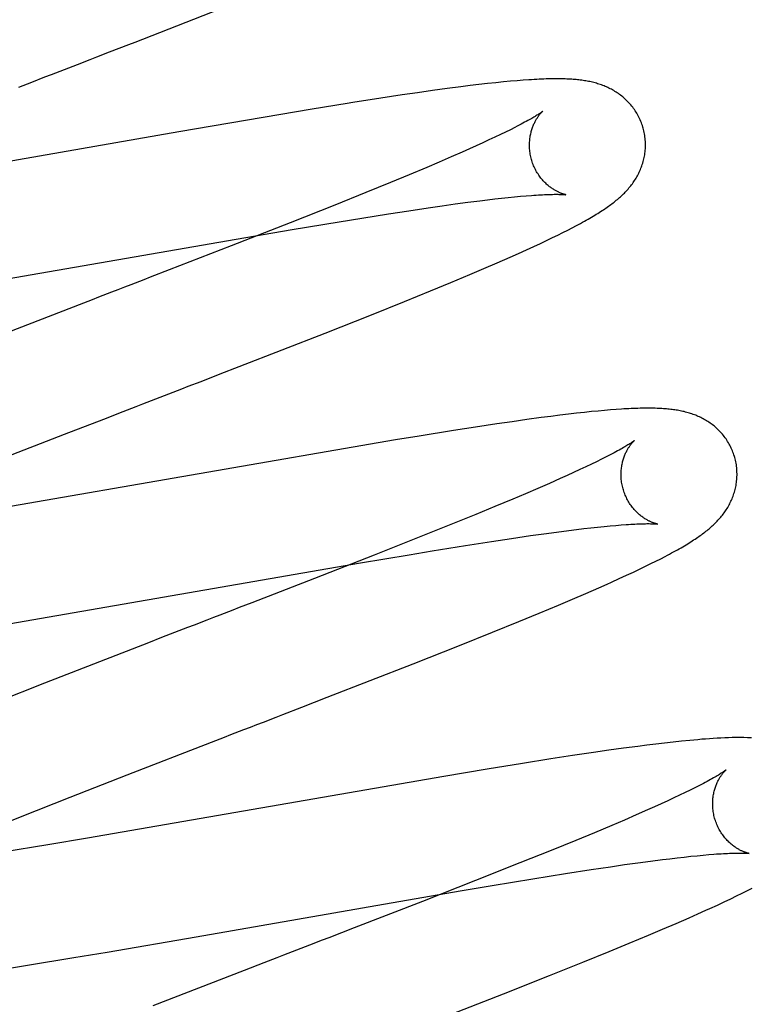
# Model space of a CAD drawing. Header units: inches. Extents: x 0 to 184, y 0 to 119.
# Tile 78 of 101: x 54.821 to 54.946, y 45.767 to 45.937. Entities that reach past the tile are written whole.
import ezdxf

# ---------------------------------------------------------------- set-up
doc = ezdxf.new("R2010")
doc.units = ezdxf.units.IN
doc.header["$LTSCALE"] = 10.121375
doc.header["$MEASUREMENT"] = 0
doc.linetypes.add('HIDDEN', pattern=[0.2, 0.1, -0.1])
doc.layers.add('DEFAULT_2', color=8, linetype='HIDDEN')

msp = doc.modelspace()

# ---------------------------------------------------------------- linework, layer by layer
at = {"layer": 'DEFAULT_2', "color": 8, "linetype": 'HIDDEN'}
for p, q in [((54.83605, 45.93143), (54.83936, 45.93271)), ((54.83049, 45.92928), (54.83272, 45.93014)), ((54.82039, 45.92537), (54.82263, 45.92624)), ((54.89662, 45.92541), (54.89421, 45.9251)), ((54.89818, 45.92561), (54.89662, 45.92541)), ((54.89971, 45.92579), (54.89818, 45.92561)), ((54.90121, 45.92596), (54.89971, 45.92579)), ((54.90264, 45.92611), (54.90121, 45.92596)), ((54.90395, 45.92625), (54.90264, 45.92611)), ((54.90517, 45.92636), (54.90395, 45.92625)), ((54.90629, 45.92646), (54.90517, 45.92636)), ((54.90734, 45.92654), (54.90629, 45.92646)), ((54.88647, 45.924), (54.88279, 45.92344)), ((54.88913, 45.92439), (54.88647, 45.924)), ((54.89171, 45.92476), (54.88913, 45.92439)), ((54.89421, 45.9251), (54.89171, 45.92476)), ((54.88279, 45.92344), (54.878, 45.9227)), ((54.86251, 45.92014), (54.848, 45.91765)), ((54.87097, 45.92156), (54.86251, 45.92014)), ((54.90592, 45.91842), (54.90514, 45.91802)), ((54.848, 45.91765), (54.81627, 45.9121)), ((54.90246, 45.91672), (54.90144, 45.91624)), ((54.90341, 45.91717), (54.90246, 45.91672)), ((54.9043, 45.91761), (54.90341, 45.91717)), ((54.90514, 45.91802), (54.9043, 45.91761)), ((54.89926, 45.91524), (54.89808, 45.91471)), ((54.90038, 45.91575), (54.89926, 45.91524)), ((54.90144, 45.91624), (54.90038, 45.91575)), ((54.89492, 45.91331), (54.89287, 45.91243)), ((54.89685, 45.91416), (54.89492, 45.91331)), ((54.89808, 45.91471), (54.89685, 45.91416)), ((54.89287, 45.91243), (54.89071, 45.91151)), ((54.88768, 45.91024), (54.88447, 45.90891)), ((54.89071, 45.91151), (54.88768, 45.91024)), ((54.88447, 45.90891), (54.88024, 45.90718)), ((54.88024, 45.90718), (54.87485, 45.90501)), ((54.90585, 45.90643), (54.90688, 45.90653)), ((54.90688, 45.90653), (54.90784, 45.90661)), ((54.87485, 45.90501), (54.8672, 45.90198)), ((54.89097, 45.90455), (54.89336, 45.90489)), ((54.89336, 45.90489), (54.89564, 45.90521)), ((54.89564, 45.90521), (54.89782, 45.9055)), ((54.89782, 45.9055), (54.89988, 45.90576)), ((54.89988, 45.90576), (54.90118, 45.90592)), ((54.90118, 45.90592), (54.90244, 45.90607)), ((54.90244, 45.90607), (54.90363, 45.9062)), ((54.90363, 45.9062), (54.90477, 45.90632)), ((54.90477, 45.90632), (54.90585, 45.90643)), ((54.8795, 45.90278), (54.88411, 45.90351)), ((54.88411, 45.90351), (54.88763, 45.90405)), ((54.88763, 45.90405), (54.89097, 45.90455)), ((54.8672, 45.90198), (54.85702, 45.89799)), ((54.86752, 45.9008), (54.87564, 45.90215)), ((54.87564, 45.90215), (54.8795, 45.90278)), ((54.91579, 45.90111), (54.91653, 45.9015)), ((54.85785, 45.89916), (54.86752, 45.9008)), ((54.91238, 45.8994), (54.91331, 45.89985)), ((54.91331, 45.89985), (54.91418, 45.90029)), ((54.91418, 45.90029), (54.91501, 45.90071)), ((54.91501, 45.90071), (54.91579, 45.90111)), ((54.80191, 45.88945), (54.85785, 45.89916)), ((54.90916, 45.89788), (54.91031, 45.89842)), ((54.91031, 45.89842), (54.91138, 45.89892)), ((54.91138, 45.89892), (54.91238, 45.8994)), ((54.85702, 45.89799), (54.84631, 45.89384)), ((54.9051, 45.89605), (54.90655, 45.89669)), ((54.90655, 45.89669), (54.90791, 45.89731)), ((54.90791, 45.89731), (54.90916, 45.89788)), ((54.90057, 45.89407), (54.90287, 45.89507)), ((54.90287, 45.89507), (54.9051, 45.89605)), ((54.89485, 45.89166), (54.89817, 45.89306)), ((54.89817, 45.89306), (54.90057, 45.89407)), ((54.89139, 45.89023), (54.89485, 45.89166)), ((54.88686, 45.88839), (54.89139, 45.89023)), ((54.83079, 45.88783), (54.81732, 45.88261)), ((54.88118, 45.88611), (54.88686, 45.88839)), ((54.87321, 45.88296), (54.88118, 45.88611)), ((54.8584, 45.87718), (54.87321, 45.88296)), ((54.85512, 45.8759), (54.8584, 45.87718)), ((54.85181, 45.87462), (54.85512, 45.8759)), ((54.84625, 45.87247), (54.84848, 45.87334)), ((54.83503, 45.86813), (54.8384, 45.86944)), ((54.91789, 45.86927), (54.91656, 45.86912)), ((54.91913, 45.8694), (54.91789, 45.86927)), ((54.92029, 45.86951), (54.91913, 45.8694)), ((54.92138, 45.86961), (54.92029, 45.86951)), ((54.9224, 45.86969), (54.92138, 45.86961)), ((54.92336, 45.86977), (54.9224, 45.86969)), ((54.82829, 45.86552), (54.83503, 45.86813)), ((54.90542, 45.86767), (54.90277, 45.86729)), ((54.90797, 45.86803), (54.90542, 45.86767)), ((54.91046, 45.86837), (54.90797, 45.86803)), ((54.91208, 45.86858), (54.91046, 45.86837)), ((54.91365, 45.86878), (54.91208, 45.86858)), ((54.91515, 45.86896), (54.91365, 45.86878)), ((54.91656, 45.86912), (54.91515, 45.86896)), ((54.89533, 45.86615), (54.88941, 45.8652)), ((54.89912, 45.86674), (54.89533, 45.86615)), ((54.90277, 45.86729), (54.89912, 45.86674)), ((54.8172, 45.86119), (54.82829, 45.86552)), ((54.88531, 45.86453), (54.81765, 45.85284)), ((54.88941, 45.8652), (54.88531, 45.86453)), ((54.92, 45.86077), (54.9191, 45.86033)), ((54.92085, 45.86119), (54.92, 45.86077)), ((54.92163, 45.86159), (54.92085, 45.86119)), ((54.91712, 45.8594), (54.91604, 45.8589)), ((54.91814, 45.85988), (54.91712, 45.8594)), ((54.9191, 45.86033), (54.91814, 45.85988)), ((54.91373, 45.85785), (54.91185, 45.85702)), ((54.91491, 45.85839), (54.91373, 45.85785)), ((54.91604, 45.8589), (54.91491, 45.85839)), ((54.90986, 45.85616), (54.90776, 45.85525)), ((54.91185, 45.85702), (54.90986, 45.85616)), ((54.90556, 45.85432), (54.90246, 45.85303)), ((54.90776, 45.85525), (54.90556, 45.85432)), ((54.90246, 45.85303), (54.89919, 45.85168)), ((54.89919, 45.85168), (54.89488, 45.84993)), ((54.89488, 45.84993), (54.88941, 45.84773)), ((54.9131, 45.84864), (54.91519, 45.84891)), ((54.91519, 45.84891), (54.91652, 45.84907)), ((54.91652, 45.84907), (54.91779, 45.84923)), ((54.91779, 45.84923), (54.91901, 45.84937)), ((54.91901, 45.84937), (54.92017, 45.84949)), ((54.92017, 45.84949), (54.92128, 45.84961)), ((54.92128, 45.84961), (54.92232, 45.84971)), ((54.92232, 45.84971), (54.92331, 45.84979)), ((54.92331, 45.84979), (54.92423, 45.84987)), ((54.88941, 45.84773), (54.88166, 45.84467)), ((54.9019, 45.84703), (54.90533, 45.84754)), ((54.90533, 45.84754), (54.90858, 45.84802)), ((54.90858, 45.84802), (54.91089, 45.84834)), ((54.91089, 45.84834), (54.9131, 45.84864)), ((54.88766, 45.84474), (54.89165, 45.8454)), ((54.89165, 45.8454), (54.89738, 45.84632)), ((54.89738, 45.84632), (54.9019, 45.84703)), ((54.88166, 45.84467), (54.87138, 45.84064)), ((54.8793, 45.84333), (54.88766, 45.84474)), ((54.93023, 45.84363), (54.93105, 45.84404)), ((54.93105, 45.84404), (54.93183, 45.84445)), ((54.82132, 45.83327), (54.8793, 45.84333)), ((54.92634, 45.84174), (54.92742, 45.84225)), ((54.92742, 45.84225), (54.92842, 45.84273)), ((54.92842, 45.84273), (54.92935, 45.84319)), ((54.92935, 45.84319), (54.93023, 45.84363)), ((54.87138, 45.84064), (54.86059, 45.83646)), ((54.92391, 45.84061), (54.92518, 45.84119)), ((54.92518, 45.84119), (54.92634, 45.84174)), ((54.91813, 45.83805), (54.92037, 45.83902)), ((54.92037, 45.83902), (54.92182, 45.83967)), ((54.91341, 45.83603), (54.91582, 45.83705)), ((54.91582, 45.83705), (54.91813, 45.83805)), ((54.91007, 45.83464), (54.91341, 45.83603)), ((54.90659, 45.8332), (54.91007, 45.83464)), ((54.8109, 45.83152), (54.82132, 45.83327)), ((54.90206, 45.83136), (54.90659, 45.8332)), ((54.84498, 45.83043), (54.84273, 45.82955)), ((54.84723, 45.8313), (54.84498, 45.83043)), ((54.89636, 45.82908), (54.90206, 45.83136)), ((54.84273, 45.82955), (54.8248, 45.82257)), ((54.88838, 45.82592), (54.89636, 45.82908)), ((54.87357, 45.82015), (54.88838, 45.82592)), ((54.8248, 45.82257), (54.81496, 45.81868)), ((54.8692, 45.81845), (54.87357, 45.82015)), ((54.83909, 45.80678), (54.85361, 45.81242)), ((54.92708, 45.81169), (54.92463, 45.81136)), ((54.92867, 45.81189), (54.92708, 45.81169)), ((54.93022, 45.81208), (54.92867, 45.81189)), ((54.93173, 45.81226), (54.93022, 45.81208)), ((54.93321, 45.81242), (54.93173, 45.81226)), ((54.93464, 45.81258), (54.93321, 45.81242)), ((54.93605, 45.81271), (54.93464, 45.81258)), ((54.91586, 45.81009), (54.9121, 45.80951)), ((54.91948, 45.81063), (54.91586, 45.81009)), ((54.9221, 45.81101), (54.91948, 45.81063)), ((54.92463, 45.81136), (54.9221, 45.81101)), ((54.90722, 45.80874), (54.90111, 45.80774)), ((54.9121, 45.80951), (54.90722, 45.80874)), ((54.82922, 45.80292), (54.83909, 45.80678)), ((54.89367, 45.80649), (54.83223, 45.79584)), ((54.90111, 45.80774), (54.89367, 45.80649)), ((54.93771, 45.80494), (54.93695, 45.80455)), ((54.9343, 45.80326), (54.9333, 45.80279)), ((54.93524, 45.80371), (54.9343, 45.80326)), ((54.93613, 45.80414), (54.93524, 45.80371)), ((54.93695, 45.80455), (54.93613, 45.80414)), ((54.82071, 45.79954), (54.82922, 45.80292)), ((54.92997, 45.80126), (54.92875, 45.80072)), ((54.93113, 45.80179), (54.92997, 45.80126)), ((54.93225, 45.8023), (54.93113, 45.80179)), ((54.9333, 45.80279), (54.93225, 45.8023)), ((54.92682, 45.79987), (54.92478, 45.79899)), ((54.92875, 45.80072), (54.92682, 45.79987)), ((54.81353, 45.79666), (54.82071, 45.79954)), ((54.92264, 45.79807), (54.91961, 45.7968)), ((54.92478, 45.79899), (54.92264, 45.79807)), ((54.91961, 45.7968), (54.91641, 45.79548)), ((54.8254, 45.79469), (54.81765, 45.79342)), ((54.83223, 45.79584), (54.8254, 45.79469)), ((54.91641, 45.79548), (54.91218, 45.79375)), ((54.91218, 45.79375), (54.90679, 45.79158)), ((54.93624, 45.79273), (54.93733, 45.79284)), ((54.93733, 45.79284), (54.93836, 45.79294)), ((54.93836, 45.79294), (54.93932, 45.79302)), ((54.94594, 45.79326), (54.9463, 45.79322)), ((54.90679, 45.79158), (54.89914, 45.78854)), ((54.92239, 45.79094), (54.92479, 45.79129)), ((54.92479, 45.79129), (54.92708, 45.7916)), ((54.92708, 45.7916), (54.92926, 45.7919)), ((54.92926, 45.7919), (54.93133, 45.79216)), ((54.93133, 45.79216), (54.93264, 45.79232)), ((54.93264, 45.79232), (54.93389, 45.79247)), ((54.93389, 45.79247), (54.9351, 45.79261)), ((54.9351, 45.79261), (54.93624, 45.79273)), ((54.90899, 45.78886), (54.91462, 45.78976)), ((54.91462, 45.78976), (54.91904, 45.79044)), ((54.91904, 45.79044), (54.92239, 45.79094)), ((54.89914, 45.78854), (54.88999, 45.78495)), ((54.89681, 45.78684), (54.90202, 45.78771)), ((54.90202, 45.78771), (54.90899, 45.78886)), ((54.88592, 45.78496), (54.89681, 45.78684)), ((54.94414, 45.78591), (54.9451, 45.78637)), ((54.9451, 45.78637), (54.94599, 45.78682)), ((54.94599, 45.78682), (54.94682, 45.78724)), ((54.85096, 45.77886), (54.88592, 45.78496)), ((54.88999, 45.78495), (54.87821, 45.78038)), ((54.94081, 45.78433), (54.942, 45.78489)), ((54.942, 45.78489), (54.94311, 45.78541)), ((54.94311, 45.78541), (54.94414, 45.78591)), ((54.93596, 45.78215), (54.93743, 45.7828)), ((54.93743, 45.7828), (54.93884, 45.78343)), ((54.93136, 45.78016), (54.93369, 45.78116)), ((54.93369, 45.78116), (54.93596, 45.78215)), ((54.87821, 45.78038), (54.87602, 45.77953)), ((54.92896, 45.77914), (54.93136, 45.78016)), ((54.83565, 45.77623), (54.85096, 45.77886)), ((54.92214, 45.77631), (54.92563, 45.77775)), ((54.92563, 45.77775), (54.92896, 45.77914)), ((54.82986, 45.77526), (54.83565, 45.77623)), ((54.86825, 45.77653), (54.86601, 45.77566)), ((54.9176, 45.77447), (54.92214, 45.77631)), ((54.82192, 45.77395), (54.82986, 45.77526)), ((54.86264, 45.77436), (54.85926, 45.77305)), ((54.9119, 45.77219), (54.9176, 45.77447)), ((54.81529, 45.77289), (54.82192, 45.77395)), ((54.85926, 45.77305), (54.84352, 45.76692)), ((54.90392, 45.76903), (54.9119, 45.77219)), ((54.88803, 45.76284), (54.90392, 45.76903))]:
    msp.add_line(p, q, dxfattribs=at)
for points in [[(54.83936, 45.93271), (54.84045, 45.93313), (54.85643, 45.93936)], [(54.83272, 45.93014), (54.83383, 45.93057), (54.83605, 45.93143)], [(54.82601, 45.92754), (54.82825, 45.92841), (54.83049, 45.92928)], [(54.82263, 45.92624), (54.82488, 45.92711), (54.82601, 45.92754)], [(54.92803, 45.91826), (54.92797, 45.91847), (54.92789, 45.91872), (54.92781, 45.91897), (54.92772, 45.91921), (54.92762, 45.91945), (54.92752, 45.91969), (54.92741, 45.91993), (54.9273, 45.92016), (54.92718, 45.92039), (54.92706, 45.92062), (54.92693, 45.92084), (54.9268, 45.92106), (54.92666, 45.92127), (54.92652, 45.92149), (54.92637, 45.92169), (54.92622, 45.92189), (54.92606, 45.92209), (54.9259, 45.92229), (54.92574, 45.92247), (54.92557, 45.92266), (54.9254, 45.92284), (54.92523, 45.92301), (54.92506, 45.92318), (54.92488, 45.92335), (54.9247, 45.92351), (54.92452, 45.92366), (54.92433, 45.92381), (54.92414, 45.92396), (54.92395, 45.9241), (54.92376, 45.92424), (54.92356, 45.92437), (54.92337, 45.9245), (54.92316, 45.92463), (54.92296, 45.92475), (54.92276, 45.92487), (54.92255, 45.92498), (54.92234, 45.92509), (54.92213, 45.92519), (54.92192, 45.92529), (54.92171, 45.92539), (54.9215, 45.92548), (54.92129, 45.92557), (54.92107, 45.92565), (54.92085, 45.92573), (54.92063, 45.92581), (54.92041, 45.92588), (54.92018, 45.92595), (54.91996, 45.92602), (54.91973, 45.92608), (54.91951, 45.92614), (54.91928, 45.9262), (54.91905, 45.92625), (54.91882, 45.9263), (54.91859, 45.92634), (54.91836, 45.92639), (54.91813, 45.92643), (54.9179, 45.92647), (54.91767, 45.9265), (54.91743, 45.92654), (54.91719, 45.92657), (54.91695, 45.9266), (54.91671, 45.92662), (54.91646, 45.92665), (54.91621, 45.92667), (54.91596, 45.92669), (54.9157, 45.92671), (54.91543, 45.92672), (54.91516, 45.92674), (54.91488, 45.92675), (54.9146, 45.92676), (54.9143, 45.92677), (54.914, 45.92678), (54.91369, 45.92678), (54.91338, 45.92679), (54.91305, 45.92679), (54.91272, 45.92679), (54.91238, 45.92678), (54.91202, 45.92678), (54.91166, 45.92677), (54.91128, 45.92676), (54.9109, 45.92674), (54.9105, 45.92673), (54.91009, 45.92671), (54.90967, 45.92669), (54.90923, 45.92667), (54.90878, 45.92664), (54.90832, 45.92661), (54.90734, 45.92654)], [(54.878, 45.9227), (54.87702, 45.92254), (54.87097, 45.92156)], [(54.91071, 45.9212), (54.91071, 45.9212), (54.91071, 45.92119), (54.91069, 45.92118), (54.91067, 45.92117), (54.91064, 45.92115), (54.91061, 45.92112), (54.91056, 45.92108), (54.91051, 45.92104), (54.91044, 45.921), (54.91037, 45.92095), (54.91028, 45.92089), (54.91019, 45.92082), (54.91008, 45.92075), (54.90997, 45.92068), (54.90984, 45.92059), (54.9097, 45.92051), (54.90954, 45.92041), (54.90938, 45.92031), (54.9092, 45.9202), (54.90901, 45.92009), (54.90881, 45.91997), (54.90859, 45.91985), (54.90836, 45.91972), (54.90812, 45.91958), (54.90786, 45.91944), (54.90758, 45.91929), (54.90729, 45.91913), (54.90697, 45.91896), (54.90664, 45.91879), (54.90629, 45.91861), (54.90592, 45.91842)], [(54.90876, 45.9129), (54.90871, 45.9131), (54.90865, 45.91333), (54.9086, 45.91357), (54.90856, 45.9138), (54.90852, 45.91404), (54.90849, 45.91427), (54.90847, 45.9145), (54.90845, 45.91474), (54.90843, 45.91497), (54.90843, 45.9152), (54.90843, 45.91542), (54.90843, 45.91565), (54.90844, 45.91587), (54.90846, 45.91609), (54.90848, 45.91631), (54.9085, 45.91652), (54.90853, 45.91673), (54.90856, 45.91693), (54.9086, 45.91714), (54.90864, 45.91733), (54.90869, 45.91752), (54.90874, 45.91771), (54.90879, 45.91789), (54.90884, 45.91806), (54.9089, 45.91823), (54.90895, 45.91839), (54.90901, 45.91855), (54.90907, 45.91871), (54.90914, 45.91886), (54.9092, 45.919), (54.90927, 45.91914), (54.90933, 45.91928), (54.9094, 45.91941), (54.90946, 45.91953), (54.90953, 45.91965), (54.90959, 45.91977), (54.90966, 45.91988), (54.90973, 45.91998), (54.90979, 45.92008), (54.90986, 45.92018), (54.90992, 45.92027), (54.90998, 45.92036), (54.91004, 45.92045), (54.91011, 45.92053), (54.91017, 45.92061), (54.91022, 45.92068), (54.91028, 45.92074), (54.91033, 45.92081), (54.91038, 45.92087), (54.91043, 45.92092), (54.91048, 45.92097), (54.91052, 45.92102), (54.91056, 45.92106), (54.9106, 45.92109), (54.91063, 45.92112), (54.91065, 45.92115), (54.91068, 45.92117), (54.91069, 45.92118), (54.91071, 45.92119), (54.91071, 45.9212)], [(54.91653, 45.9015), (54.91688, 45.90169), (54.91723, 45.90187), (54.91757, 45.90206), (54.91789, 45.90224), (54.91821, 45.90242), (54.91852, 45.90259), (54.91882, 45.90276), (54.91911, 45.90293), (54.91939, 45.9031), (54.91967, 45.90327), (54.91993, 45.90343), (54.92019, 45.90359), (54.92045, 45.90375), (54.92069, 45.9039), (54.92093, 45.90406), (54.92116, 45.90421), (54.92139, 45.90436), (54.92161, 45.90451), (54.92182, 45.90466), (54.92203, 45.90481), (54.92224, 45.90495), (54.92244, 45.9051), (54.92264, 45.90525), (54.92283, 45.90539), (54.92302, 45.90554), (54.92321, 45.90569), (54.92339, 45.90584), (54.92358, 45.90599), (54.92376, 45.90614), (54.92393, 45.9063), (54.92411, 45.90646), (54.92428, 45.90661), (54.92445, 45.90677), (54.92462, 45.90694), (54.92479, 45.9071), (54.92495, 45.90727), (54.92511, 45.90744), (54.92527, 45.90761), (54.92543, 45.90779), (54.92558, 45.90797), (54.92573, 45.90815), (54.92587, 45.90833), (54.92602, 45.90851), (54.92616, 45.9087), (54.92629, 45.90889), (54.92642, 45.90908), (54.92655, 45.90927), (54.92668, 45.90947), (54.9268, 45.90967), (54.92692, 45.90987), (54.92703, 45.91008), (54.92715, 45.91029), (54.92725, 45.9105), (54.92736, 45.91071), (54.92746, 45.91093), (54.92755, 45.91115), (54.92764, 45.91137), (54.92773, 45.91159), (54.92781, 45.91181), (54.92788, 45.91204), (54.92795, 45.91227), (54.92802, 45.91251), (54.92809, 45.91274), (54.92814, 45.91298), (54.9282, 45.91322), (54.92824, 45.91347), (54.92829, 45.91371), (54.92832, 45.91396), (54.92835, 45.91421), (54.92838, 45.91446), (54.9284, 45.91472), (54.92841, 45.91497), (54.92842, 45.91523), (54.92842, 45.91548), (54.92841, 45.91574), (54.9284, 45.916), (54.92839, 45.91626), (54.92836, 45.91652), (54.92833, 45.91677), (54.9283, 45.91703), (54.92825, 45.91729), (54.9282, 45.91754), (54.92815, 45.9178), (54.92809, 45.91805), (54.92803, 45.91826)], [(54.91471, 45.90681), (54.91471, 45.9068), (54.91471, 45.90681), (54.91469, 45.90681), (54.91467, 45.90681), (54.91464, 45.90682), (54.9146, 45.90683), (54.91456, 45.90684), (54.91451, 45.90685), (54.91446, 45.90686), (54.9144, 45.90688), (54.91433, 45.9069), (54.91426, 45.90692), (54.91419, 45.90695), (54.91411, 45.90697), (54.91402, 45.907), (54.91394, 45.90703), (54.91385, 45.90707), (54.91376, 45.9071), (54.91366, 45.90714), (54.91356, 45.90719), (54.91346, 45.90723), (54.91335, 45.90728), (54.91324, 45.90734), (54.91313, 45.9074), (54.91302, 45.90746), (54.9129, 45.90752), (54.91278, 45.90759), (54.91266, 45.90766), (54.91254, 45.90774), (54.91241, 45.90782), (54.91229, 45.90791), (54.91216, 45.908), (54.91203, 45.90809), (54.9119, 45.90819), (54.91176, 45.9083), (54.91163, 45.90841), (54.91149, 45.90853), (54.91136, 45.90865), (54.91122, 45.90878), (54.91108, 45.90891), (54.91095, 45.90905), (54.91081, 45.9092), (54.91067, 45.90935), (54.91054, 45.90951), (54.91041, 45.90967), (54.91028, 45.90984), (54.91015, 45.91001), (54.91002, 45.91019), (54.9099, 45.91038), (54.90978, 45.91057), (54.90966, 45.91076), (54.90955, 45.91096), (54.90944, 45.91117), (54.90934, 45.91138), (54.90924, 45.91159), (54.90914, 45.91181), (54.90905, 45.91203), (54.90897, 45.91225), (54.90889, 45.91248), (54.90882, 45.9127), (54.90876, 45.9129)], [(54.90784, 45.90661), (54.90875, 45.90668), (54.90917, 45.90672), (54.90958, 45.90674), (54.90997, 45.90677), (54.91033, 45.90679), (54.91068, 45.90681), (54.91101, 45.90682), (54.91133, 45.90684), (54.91163, 45.90685), (54.91191, 45.90686), (54.91217, 45.90687), (54.91242, 45.90687), (54.91266, 45.90688), (54.91288, 45.90688), (54.91309, 45.90688), (54.91329, 45.90688), (54.91347, 45.90687), (54.91364, 45.90687), (54.91379, 45.90687), (54.91393, 45.90686), (54.91406, 45.90686), (54.91418, 45.90685), (54.91428, 45.90685), (54.91437, 45.90684), (54.91445, 45.90683), (54.91452, 45.90683), (54.91457, 45.90682), (54.91462, 45.90682), (54.91466, 45.90681), (54.91469, 45.90681), (54.9147, 45.90681), (54.91471, 45.90681)], [(54.84631, 45.89384), (54.84303, 45.89257), (54.84192, 45.89214)], [(54.84192, 45.89214), (54.83971, 45.89129), (54.8386, 45.89086), (54.83749, 45.89043), (54.83638, 45.89), (54.83415, 45.88913)], [(54.83415, 45.88913), (54.83303, 45.8887), (54.83079, 45.88783)], [(54.84848, 45.87334), (54.84959, 45.87377), (54.85181, 45.87462)], [(54.84177, 45.87074), (54.84401, 45.87161), (54.84625, 45.87247)], [(54.8384, 45.86944), (54.84065, 45.87031), (54.84177, 45.87074)], [(54.94382, 45.86147), (54.94376, 45.86168), (54.94368, 45.86193), (54.9436, 45.86218), (54.94351, 45.86242), (54.94341, 45.86266), (54.94331, 45.8629), (54.9432, 45.86313), (54.94309, 45.86337), (54.94297, 45.8636), (54.94285, 45.86382), (54.94272, 45.86405), (54.94259, 45.86426), (54.94245, 45.86448), (54.94231, 45.86469), (54.94216, 45.8649), (54.94201, 45.8651), (54.94186, 45.8653), (54.9417, 45.86549), (54.94154, 45.86568), (54.94137, 45.86586), (54.9412, 45.86604), (54.94103, 45.86622), (54.94085, 45.86639), (54.94068, 45.86655), (54.9405, 45.86671), (54.94031, 45.86687), (54.94013, 45.86702), (54.93994, 45.86716), (54.93975, 45.8673), (54.93956, 45.86744), (54.93936, 45.86758), (54.93917, 45.86771), (54.93897, 45.86783), (54.93876, 45.86795), (54.93856, 45.86807), (54.93835, 45.86818), (54.93815, 45.86829), (54.93794, 45.86839), (54.93773, 45.86849), (54.93752, 45.86859), (54.9373, 45.86868), (54.93709, 45.86877), (54.93687, 45.86885), (54.93666, 45.86893), (54.93644, 45.86901), (54.93621, 45.86908), (54.93599, 45.86915), (54.93577, 45.86922), (54.93554, 45.86928), (54.93532, 45.86934), (54.93509, 45.8694), (54.93486, 45.86945), (54.93463, 45.8695), (54.9344, 45.86955), (54.93418, 45.86959), (54.93394, 45.86963), (54.93371, 45.86967), (54.93348, 45.86971), (54.93324, 45.86974), (54.93301, 45.86977), (54.93277, 45.8698), (54.93252, 45.86983), (54.93228, 45.86985), (54.93203, 45.86988), (54.93177, 45.8699), (54.93151, 45.86991), (54.93124, 45.86993), (54.93097, 45.86995), (54.93069, 45.86996), (54.93041, 45.86997), (54.93011, 45.86998), (54.92981, 45.86999), (54.9295, 45.86999), (54.92919, 45.86999), (54.92886, 45.87), (54.92853, 45.86999), (54.92819, 45.86999), (54.92784, 45.86999), (54.92748, 45.86998), (54.92711, 45.86997), (54.92674, 45.86995), (54.92635, 45.86994), (54.92596, 45.86992), (54.92555, 45.8699), (54.92513, 45.86988), (54.92471, 45.86986), (54.92427, 45.86983), (54.92336, 45.86977)], [(54.9265, 45.86441), (54.92649, 45.8644), (54.92648, 45.86439), (54.92646, 45.86437), (54.92643, 45.86435), (54.92639, 45.86432), (54.92634, 45.86428), (54.92628, 45.86424), (54.92621, 45.86419), (54.92613, 45.86414), (54.92604, 45.86408), (54.92594, 45.86401), (54.92583, 45.86393), (54.9257, 45.86385), (54.92556, 45.86376), (54.9254, 45.86366), (54.92523, 45.86356), (54.92505, 45.86345), (54.92485, 45.86333), (54.92463, 45.8632), (54.9244, 45.86307), (54.92416, 45.86293), (54.92389, 45.86278), (54.92362, 45.86263), (54.92333, 45.86247), (54.92302, 45.86231), (54.9227, 45.86214), (54.92236, 45.86196), (54.922, 45.86177), (54.92163, 45.86159)], [(54.92455, 45.85611), (54.9245, 45.85631), (54.92444, 45.85654), (54.92439, 45.85678), (54.92435, 45.85701), (54.92431, 45.85725), (54.92428, 45.85748), (54.92426, 45.85772), (54.92424, 45.85795), (54.92423, 45.85818), (54.92422, 45.85841), (54.92422, 45.85864), (54.92422, 45.85887), (54.92423, 45.85909), (54.92425, 45.85931), (54.92427, 45.85952), (54.92429, 45.85974), (54.92432, 45.85995), (54.92436, 45.86015), (54.9244, 45.86035), (54.92444, 45.86055), (54.92448, 45.86074), (54.92453, 45.86092), (54.92458, 45.86111), (54.92464, 45.86128), (54.92469, 45.86145), (54.92475, 45.86161), (54.92481, 45.86177), (54.92487, 45.86193), (54.92493, 45.86208), (54.925, 45.86222), (54.92506, 45.86236), (54.92513, 45.86249), (54.92519, 45.86262), (54.92526, 45.86275), (54.92532, 45.86287), (54.92539, 45.86298), (54.92546, 45.86309), (54.92552, 45.8632), (54.92559, 45.8633), (54.92565, 45.8634), (54.92572, 45.86349), (54.92578, 45.86358), (54.92584, 45.86366), (54.9259, 45.86375), (54.92596, 45.86382), (54.92602, 45.86389), (54.92608, 45.86396), (54.92613, 45.86402), (54.92618, 45.86408), (54.92623, 45.86413), (54.92627, 45.86418), (54.92632, 45.86423), (54.92635, 45.86427), (54.92639, 45.8643), (54.92642, 45.86433), (54.92645, 45.86436), (54.92647, 45.86438), (54.92649, 45.86439), (54.9265, 45.8644), (54.9265, 45.86441)], [(54.93183, 45.84445), (54.93221, 45.84465), (54.93257, 45.84484), (54.93292, 45.84503), (54.93327, 45.84522), (54.9336, 45.8454), (54.93393, 45.84559), (54.93425, 45.84577), (54.93455, 45.84594), (54.93485, 45.84612), (54.93514, 45.84629), (54.93543, 45.84646), (54.9357, 45.84662), (54.93597, 45.84679), (54.93623, 45.84695), (54.93648, 45.84711), (54.93673, 45.84727), (54.93696, 45.84743), (54.9372, 45.84758), (54.93742, 45.84773), (54.93764, 45.84788), (54.93785, 45.84803), (54.93806, 45.84818), (54.93826, 45.84833), (54.93846, 45.84848), (54.93865, 45.84863), (54.93884, 45.84877), (54.93903, 45.84892), (54.93921, 45.84907), (54.9394, 45.84922), (54.93957, 45.84938), (54.93975, 45.84953), (54.93993, 45.84969), (54.9401, 45.84985), (54.94027, 45.85001), (54.94043, 45.85017), (54.9406, 45.85033), (54.94076, 45.8505), (54.94092, 45.85067), (54.94108, 45.85085), (54.94124, 45.85102), (54.94139, 45.8512), (54.94154, 45.85138), (54.94168, 45.85156), (54.94182, 45.85174), (54.94196, 45.85193), (54.9421, 45.85212), (54.94223, 45.85231), (54.94236, 45.8525), (54.94248, 45.8527), (54.9426, 45.8529), (54.94272, 45.8531), (54.94284, 45.85331), (54.94295, 45.85352), (54.94305, 45.85373), (54.94316, 45.85394), (54.94325, 45.85416), (54.94335, 45.85437), (54.94344, 45.85459), (54.94352, 45.85481), (54.9436, 45.85504), (54.94368, 45.85527), (54.94375, 45.8555), (54.94382, 45.85573), (54.94388, 45.85596), (54.94394, 45.8562), (54.94399, 45.85644), (54.94404, 45.85669), (54.94408, 45.85693), (54.94411, 45.85718), (54.94414, 45.85743), (54.94417, 45.85768), (54.94419, 45.85793), (54.9442, 45.85819), (54.94421, 45.85844), (54.94421, 45.8587), (54.9442, 45.85896), (54.94419, 45.85921), (54.94418, 45.85947), (54.94415, 45.85973), (54.94412, 45.85999), (54.94409, 45.86024), (54.94404, 45.8605), (54.94399, 45.86075), (54.94394, 45.86101), (54.94388, 45.86126), (54.94382, 45.86147)], [(54.9305, 45.85001), (54.9305, 45.85001), (54.9305, 45.85001), (54.93048, 45.85002), (54.93046, 45.85002), (54.93043, 45.85003), (54.9304, 45.85004), (54.93035, 45.85005), (54.93031, 45.85006), (54.93025, 45.85007), (54.93019, 45.85009), (54.93013, 45.85011), (54.93006, 45.85013), (54.92999, 45.85015), (54.92991, 45.85018), (54.92982, 45.85021), (54.92974, 45.85024), (54.92965, 45.85027), (54.92955, 45.85031), (54.92946, 45.85035), (54.92936, 45.85039), (54.92925, 45.85044), (54.92915, 45.85049), (54.92904, 45.85054), (54.92893, 45.8506), (54.92882, 45.85066), (54.9287, 45.85072), (54.92858, 45.85079), (54.92846, 45.85087), (54.92834, 45.85094), (54.92821, 45.85102), (54.92809, 45.85111), (54.92796, 45.8512), (54.92782, 45.8513), (54.92769, 45.8514), (54.92756, 45.8515), (54.92742, 45.85161), (54.92729, 45.85173), (54.92715, 45.85185), (54.92702, 45.85198), (54.92688, 45.85211), (54.92674, 45.85225), (54.92661, 45.8524), (54.92647, 45.85255), (54.92634, 45.85271), (54.9262, 45.85287), (54.92607, 45.85304), (54.92594, 45.85322), (54.92581, 45.8534), (54.92569, 45.85358), (54.92557, 45.85377), (54.92545, 45.85397), (54.92534, 45.85417), (54.92523, 45.85437), (54.92513, 45.85458), (54.92503, 45.8548), (54.92493, 45.85501), (54.92485, 45.85523), (54.92476, 45.85546), (54.92468, 45.85568), (54.92461, 45.85591), (54.92455, 45.85611)], [(54.92423, 45.84987), (54.92509, 45.84993), (54.9255, 45.84996), (54.92588, 45.84998), (54.92626, 45.85001), (54.92661, 45.85002), (54.92695, 45.85004), (54.92728, 45.85005), (54.92758, 45.85006), (54.92787, 45.85007), (54.92815, 45.85008), (54.92841, 45.85008), (54.92865, 45.85009), (54.92887, 45.85009), (54.92908, 45.85009), (54.92927, 45.85008), (54.92944, 45.85008), (54.92959, 45.85008), (54.92974, 45.85007), (54.92986, 45.85007), (54.92998, 45.85006), (54.93008, 45.85005), (54.93017, 45.85005), (54.93024, 45.85004), (54.93031, 45.85004), (54.93037, 45.85003), (54.93041, 45.85003), (54.93045, 45.85002), (54.93048, 45.85002), (54.9305, 45.85001), (54.9305, 45.85001)], [(54.92182, 45.83967), (54.92254, 45.83999), (54.92391, 45.84061)], [(54.86059, 45.83646), (54.85838, 45.83561), (54.85728, 45.83518)], [(54.85728, 45.83518), (54.85506, 45.83432), (54.85395, 45.83389), (54.85283, 45.83346), (54.8506, 45.8326)], [(54.8506, 45.8326), (54.84948, 45.83216), (54.84723, 45.8313)], [(54.86478, 45.81674), (54.86589, 45.81717), (54.8692, 45.81845)], [(54.85697, 45.81372), (54.85921, 45.81459), (54.86033, 45.81502), (54.86144, 45.81545), (54.86256, 45.81588), (54.86478, 45.81674)], [(54.85361, 45.81242), (54.85585, 45.81329), (54.85697, 45.81372)], [(54.94669, 45.81316), (54.94603, 45.81318), (54.94537, 45.8132), (54.94471, 45.8132), (54.94405, 45.8132), (54.94339, 45.81319), (54.94274, 45.81317), (54.94209, 45.81315), (54.94143, 45.81312), (54.94077, 45.81308), (54.94011, 45.81304), (54.93945, 45.813), (54.93878, 45.81295), (54.93811, 45.8129), (54.93743, 45.81284), (54.93605, 45.81271)], [(54.94229, 45.80762), (54.94229, 45.80762), (54.94228, 45.80761), (54.94227, 45.8076), (54.94224, 45.80758), (54.94221, 45.80755), (54.94217, 45.80752), (54.94212, 45.80749), (54.94206, 45.80744), (54.94199, 45.80739), (54.94191, 45.80734), (54.94182, 45.80727), (54.94171, 45.8072), (54.94159, 45.80712), (54.94146, 45.80704), (54.94132, 45.80695), (54.94116, 45.80685), (54.94099, 45.80674), (54.9408, 45.80663), (54.94059, 45.80651), (54.94037, 45.80638), (54.94014, 45.80625), (54.93989, 45.80611), (54.93963, 45.80596), (54.93935, 45.80581), (54.93905, 45.80564), (54.93874, 45.80548), (54.93841, 45.80531), (54.93807, 45.80513), (54.93771, 45.80494)], [(54.94034, 45.79932), (54.94029, 45.79952), (54.94023, 45.79975), (54.94018, 45.79999), (54.94014, 45.80022), (54.9401, 45.80046), (54.94007, 45.80069), (54.94005, 45.80093), (54.94003, 45.80116), (54.94002, 45.80139), (54.94001, 45.80162), (54.94001, 45.80185), (54.94001, 45.80208), (54.94002, 45.8023), (54.94004, 45.80252), (54.94006, 45.80274), (54.94008, 45.80295), (54.94011, 45.80316), (54.94015, 45.80337), (54.94019, 45.80357), (54.94023, 45.80376), (54.94027, 45.80395), (54.94032, 45.80414), (54.94037, 45.80432), (54.94043, 45.80449), (54.94048, 45.80466), (54.94054, 45.80483), (54.9406, 45.80499), (54.94066, 45.80514), (54.94073, 45.80529), (54.94079, 45.80544), (54.94085, 45.80558), (54.94092, 45.80571), (54.94099, 45.80584), (54.94105, 45.80596), (54.94112, 45.80608), (54.94119, 45.8062), (54.94125, 45.80631), (54.94132, 45.80641), (54.94138, 45.80652), (54.94145, 45.80661), (54.94151, 45.80671), (54.94157, 45.80679), (54.94164, 45.80688), (54.9417, 45.80696), (54.94176, 45.80704), (54.94181, 45.80711), (54.94187, 45.80717), (54.94192, 45.80724), (54.94197, 45.80729), (54.94202, 45.80735), (54.94207, 45.8074), (54.94211, 45.80744), (54.94215, 45.80748), (54.94218, 45.80752), (54.94221, 45.80755), (54.94224, 45.80757), (54.94226, 45.80759), (54.94228, 45.8076), (54.94229, 45.80761), (54.94229, 45.80762)], [(54.9463, 45.79322), (54.94629, 45.79322), (54.94627, 45.79323), (54.94625, 45.79323), (54.94622, 45.79324), (54.94618, 45.79325), (54.94614, 45.79326), (54.94609, 45.79327), (54.94604, 45.79328), (54.94598, 45.7933), (54.94591, 45.79332), (54.94585, 45.79334), (54.94577, 45.79336), (54.94569, 45.79339), (54.94561, 45.79342), (54.94552, 45.79345), (54.94543, 45.79348), (54.94534, 45.79352), (54.94524, 45.79356), (54.94514, 45.7936), (54.94504, 45.79365), (54.94493, 45.7937), (54.94483, 45.79375), (54.94471, 45.79381), (54.9446, 45.79387), (54.94449, 45.79394), (54.94437, 45.79401), (54.94425, 45.79408), (54.94412, 45.79415), (54.944, 45.79424), (54.94387, 45.79432), (54.94374, 45.79441), (54.94361, 45.79451), (54.94348, 45.79461), (54.94334, 45.79472), (54.94321, 45.79483), (54.94308, 45.79494), (54.94294, 45.79506), (54.9428, 45.79519), (54.94267, 45.79533), (54.94253, 45.79547), (54.94239, 45.79561), (54.94226, 45.79576), (54.94212, 45.79592), (54.94199, 45.79609), (54.94186, 45.79626), (54.94173, 45.79643), (54.9416, 45.79661), (54.94148, 45.7968), (54.94136, 45.79699), (54.94124, 45.79718), (54.94113, 45.79738), (54.94102, 45.79759), (54.94092, 45.79779), (54.94082, 45.79801), (54.94072, 45.79822), (54.94064, 45.79844), (54.94055, 45.79867), (54.94047, 45.79889), (54.9404, 45.79912), (54.94034, 45.79932)], [(54.93932, 45.79302), (54.94023, 45.79309), (54.94066, 45.79313), (54.94107, 45.79315), (54.94147, 45.79318), (54.94185, 45.7932), (54.94221, 45.79322), (54.94256, 45.79324), (54.94289, 45.79326), (54.94321, 45.79327), (54.94351, 45.79328), (54.94379, 45.79328), (54.94406, 45.79329), (54.94431, 45.79329), (54.94454, 45.7933), (54.94476, 45.7933), (54.94496, 45.79329), (54.94514, 45.79329), (54.94531, 45.79329), (54.94547, 45.79328), (54.94561, 45.79328), (54.94574, 45.79327), (54.94585, 45.79326), (54.94594, 45.79326)], [(54.93884, 45.78343), (54.93952, 45.78374), (54.94081, 45.78433)], [(54.87602, 45.77953), (54.87381, 45.77868), (54.8727, 45.77825)], [(54.8727, 45.77825), (54.87048, 45.77739), (54.86825, 45.77653)], [(54.86601, 45.77566), (54.86489, 45.77523), (54.86264, 45.77436)]]:
    msp.add_lwpolyline(points, dxfattribs=at)

doc.saveas('drawing.dxf')
